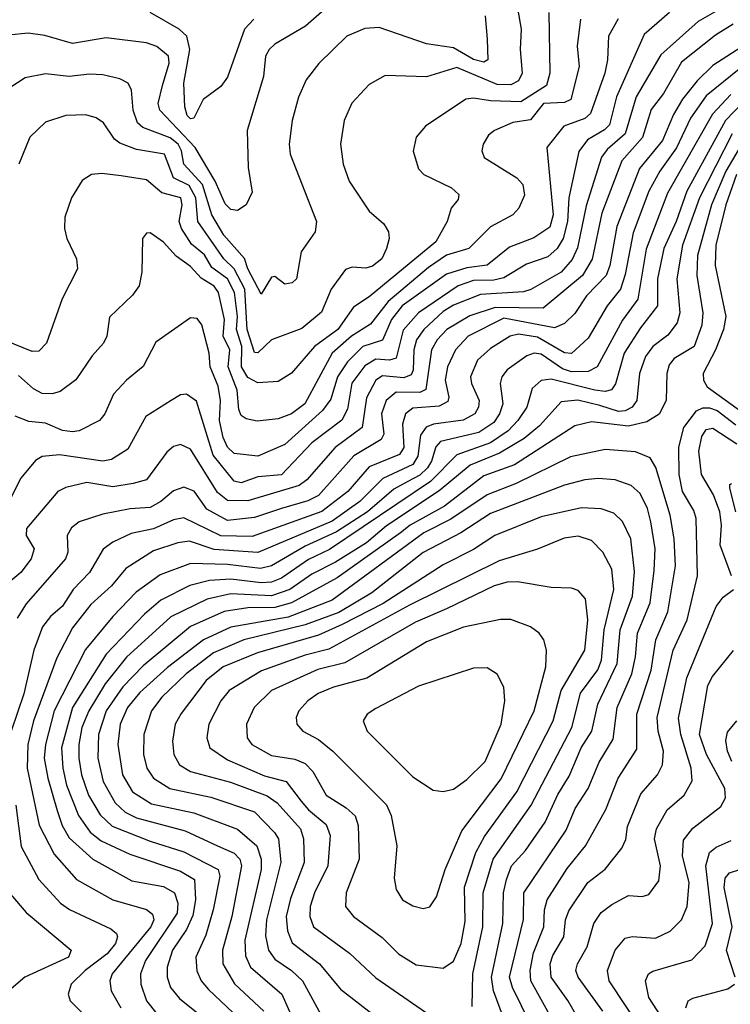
# Model space of a CAD drawing. Extents: x 1308313 to 1441400, y 959662 to 1036319.
# Tile 174 of 256: x 1332148 to 1334257, y 1006775 to 1009694. Entities that reach past the tile are written whole.
import ezdxf

# ---------------------------------------------------------------- set-up
doc = ezdxf.new("R2010")
doc.units = 0

msp = doc.modelspace()

# ---------------------------------------------------------------- linework, layer by layer
at = {"layer": '0CON10XD'}
for points in [[(1333606.6, 1009835), (1333636.5, 1009665), (1333633.4, 1009605), (1333638.9, 1009535), (1333627.9, 1009512.1), (1333605, 1009500.3), (1333565, 1009501), (1333445, 1009552.2), (1333355, 1009523.7), (1333232.3, 1009527.7), (1333185, 1009501.1), (1333133.5, 1009446.5), (1333111.2, 1009395), (1333100.4, 1009325), (1333108.5, 1009265), (1333125.5, 1009215), (1333185, 1009125.6), (1333228.5, 1009088.5), (1333242.2, 1009065), (1333244.5, 1009045), (1333236.7, 1009015), (1333222.4, 1008985), (1333195, 1008963), (1333175, 1008956.8), (1333135, 1008960.4), (1333115, 1008953.1), (1333072.4, 1008895), (1333043.9, 1008826.1), (1332985, 1008778.6), (1332895.6, 1008745), (1332855, 1008706), (1332845, 1008707.3), (1332822.9, 1008775), (1332816.1, 1008895), (1332785, 1008954.9), (1332754.1, 1008985), (1332677, 1009095), (1332671.4, 1009165), (1332651.6, 1009201.6), (1332604.8, 1009225), (1332577.6, 1009295), (1332495, 1009308.4), (1332445, 1009327.1), (1332429.8, 1009339.8), (1332397.4, 1009387.4), (1332375, 1009403.1), (1332345, 1009411.1), (1332285, 1009410), (1332225, 1009390), (1332178.5, 1009345), (1332145.5, 1009265)], [(1334244.2, 1009735.8), (1334161.5, 1009688.5), (1334050.5, 1009589.5), (1333977.6, 1009465), (1333944.4, 1009355.6), (1333891.3, 1009308.7), (1333874.4, 1009285.6), (1333828.6, 1009141.4), (1333802.9, 1009017.1), (1333787.7, 1008982.3), (1333754.5, 1008945.5), (1333665, 1008893.6), (1333643.2, 1008886.8), (1333515, 1008879.4), (1333435, 1008847.4), (1333405, 1008828.8), (1333347.7, 1008775), (1333325.1, 1008745), (1333317.3, 1008715), (1333316.1, 1008655), (1333309.6, 1008640.4), (1333287.9, 1008632.1), (1333225, 1008637.7), (1333205.2, 1008625), (1333177.3, 1008572.7), (1333164.4, 1008485), (1333084, 1008425), (1333000, 1008330), (1332977.2, 1008312.8), (1332825, 1008267), (1332765, 1008267.9), (1332735, 1008291.9), (1332655, 1008420.4), (1332625, 1008434.6), (1332605, 1008428.5), (1332585, 1008411.2), (1332525, 1008329.2), (1332485, 1008319.2), (1332425, 1008308.9), (1332347.9, 1008322.1), (1332285, 1008307.1), (1332261.8, 1008295), (1332168.2, 1008185), (1332167.2, 1008165), (1332191.2, 1008125), (1332182.3, 1008095), (1332151.6, 1008055), (1332078.7, 1007995)], [(1333075, 1009743.2), (1332995.8, 1009674.2), (1332905, 1009620.7), (1332888.2, 1009605), (1332877.1, 1009585), (1332872.1, 1009525), (1332823.4, 1009365), (1332826, 1009255), (1332837.6, 1009182.4), (1332820, 1009145), (1332795, 1009127.5), (1332775, 1009130.8), (1332757.5, 1009147.5), (1332728.3, 1009215), (1332669, 1009315), (1332564.3, 1009425), (1332559.3, 1009445), (1332571.8, 1009498.2), (1332592.1, 1009565), (1332589.8, 1009585), (1332555, 1009614.1), (1332524.8, 1009624.8), (1332405, 1009639.7), (1332305, 1009622.7), (1332223.3, 1009646.7), (1332173.1, 1009653.1), (1332115, 1009648)], [(1334076, 1009715), (1334000.6, 1009649.4), (1333919, 1009465), (1333897.8, 1009382.2), (1333883.4, 1009366.6), (1333832.9, 1009337.1), (1333807, 1009303), (1333777.3, 1009165), (1333774, 1009095), (1333760.9, 1009045), (1333743.1, 1009015), (1333715, 1008990.4), (1333651.5, 1008968.5), (1333585, 1008927.9), (1333555, 1008921.1), (1333495, 1008920), (1333449.5, 1008905), (1333331.5, 1008825), (1333286.4, 1008773.6), (1333265, 1008690.2), (1333245.9, 1008684.1), (1333205, 1008687.3), (1333172.4, 1008667.6), (1333133.6, 1008616.4), (1333121.1, 1008538.9), (1333103.8, 1008506.2), (1333015, 1008438.8), (1332925, 1008344.9), (1332855, 1008338.4), (1332805, 1008320.3), (1332785, 1008326), (1332722.7, 1008402.7), (1332672.7, 1008562.7), (1332643.6, 1008583.6), (1332625, 1008581.5), (1332598.1, 1008565), (1332522.2, 1008517.8), (1332469.3, 1008420.7), (1332420.6, 1008389.4), (1332395, 1008385.2), (1332266.1, 1008403.9), (1332215, 1008398.7), (1332195, 1008387.1), (1332152, 1008335), (1332088.7, 1008211.3)], [(1333718.4, 1009715), (1333721.2, 1009535), (1333711.4, 1009498.6), (1333635, 1009450.3), (1333545, 1009453.1), (1333495, 1009461.1), (1333472.2, 1009457.8), (1333352.4, 1009377.6), (1333324.3, 1009345), (1333315.8, 1009304.2), (1333331.7, 1009251.7), (1333347.5, 1009235), (1333429.4, 1009195), (1333451.4, 1009175), (1333449.3, 1009160.7), (1333428.9, 1009135), (1333416.1, 1009095), (1333382.5, 1009035), (1333185, 1008872), (1333138.5, 1008841.5), (1333092, 1008775), (1333022.8, 1008725), (1332955, 1008646.1), (1332915, 1008620.7), (1332855, 1008616.7), (1332825, 1008632.9), (1332806.7, 1008665), (1332807.6, 1008725), (1332791.4, 1008775), (1332794.2, 1008814.2), (1332786, 1008885), (1332765, 1008925.4), (1332718.8, 1008958.8), (1332696.7, 1008996.7), (1332657.8, 1009027.8), (1332628.6, 1009075), (1332621.6, 1009095), (1332630.4, 1009145), (1332626, 1009165), (1332570.4, 1009180.4), (1332525, 1009219.2), (1332449.8, 1009230.2), (1332392.1, 1009237.9), (1332361.2, 1009235), (1332333.3, 1009216.7), (1332301.8, 1009165), (1332281.9, 1009108.1), (1332280.9, 1009075), (1332288.2, 1009045), (1332316.5, 1008985), (1332319.5, 1008955), (1332274.2, 1008865.8), (1332227.9, 1008735), (1332205, 1008710.5), (1332185, 1008710.4), (1332105, 1008742.5)], [(1333528.9, 1009705), (1333535.3, 1009635.3), (1333537.6, 1009575), (1333525, 1009567.3), (1333495, 1009575.1), (1333435, 1009610.5), (1333355, 1009621.6), (1333215, 1009670), (1333172.6, 1009667.4), (1333118.9, 1009645), (1333036.1, 1009563.9), (1332998.2, 1009515), (1332975.9, 1009464.1), (1332956.7, 1009395), (1332947.8, 1009325), (1332950.7, 1009295), (1333028.5, 1009095), (1333025.4, 1009064.6), (1332983.6, 1009005), (1332969.2, 1008925), (1332956.3, 1008913.7), (1332935, 1008910), (1332905, 1008931.9), (1332895, 1008930), (1332865, 1008880), (1332825.2, 1008955), (1332815.6, 1008985.6), (1332754.4, 1009054.4), (1332718.6, 1009115), (1332690.2, 1009205), (1332635.1, 1009265), (1332628.5, 1009305), (1332618.4, 1009325), (1332595, 1009343.2), (1332514.1, 1009374.1), (1332497.6, 1009387.6), (1332485.2, 1009425), (1332480.3, 1009485), (1332470, 1009505), (1332445, 1009518.7), (1332395, 1009530), (1332355, 1009531.9), (1332295.2, 1009524.8), (1332225, 1009533.1), (1332165, 1009521.2), (1332118.9, 1009491.1)], [(1333923.8, 1009696.2), (1333894.8, 1009645), (1333892, 1009575), (1333884.1, 1009535), (1333841.9, 1009415), (1333825, 1009400.5), (1333762.3, 1009377.7), (1333712.4, 1009315), (1333730.6, 1009115), (1333721.5, 1009078.5), (1333673.2, 1009046.8), (1333601.1, 1009018.9), (1333535, 1008965.6), (1333475, 1008957.9), (1333415, 1008938.8), (1333283.2, 1008845), (1333251.6, 1008805), (1333225, 1008743.1), (1333166.2, 1008725), (1333120.4, 1008679.6), (1333091.2, 1008635), (1333071.4, 1008568.6), (1333046.6, 1008535), (1332935, 1008434.5), (1332855, 1008399.3), (1332785, 1008407.8), (1332765, 1008426.7), (1332751.7, 1008455), (1332741, 1008505), (1332743.8, 1008565), (1332737.3, 1008607.3), (1332713.3, 1008665), (1332710.8, 1008705), (1332688.9, 1008788.9), (1332675, 1008807.8), (1332655, 1008809.4), (1332552.6, 1008737.4), (1332514.3, 1008665.7), (1332464.8, 1008625.2), (1332426.4, 1008583.6), (1332400.9, 1008525), (1332385, 1008505.4), (1332325.2, 1008474.8), (1332305, 1008471.4), (1332275, 1008476), (1332225, 1008497.7), (1332175, 1008502.3), (1332135, 1008518.7)], [(1333812.6, 1009695), (1333802, 1009615), (1333807.8, 1009555), (1333783, 1009457), (1333765, 1009447.9), (1333701.9, 1009445), (1333663.4, 1009396.6), (1333611.7, 1009388.3), (1333557.1, 1009365), (1333539.1, 1009350.9), (1333523.6, 1009325), (1333519.6, 1009305), (1333526.7, 1009285), (1333623.6, 1009225), (1333640.6, 1009205), (1333646.4, 1009173.6), (1333629.6, 1009135), (1333611.5, 1009115), (1333545, 1009079.7), (1333480.4, 1009015), (1333415, 1008995.7), (1333361.4, 1008958.6), (1333241.4, 1008858.6), (1333188.8, 1008791.2), (1333132.3, 1008755), (1333075.8, 1008705), (1332993.8, 1008555), (1332955, 1008524.8), (1332915, 1008510), (1332853.3, 1008503.3), (1332820.6, 1008510.6), (1332805, 1008520.5), (1332798, 1008538), (1332793.3, 1008595), (1332767.3, 1008665), (1332772.1, 1008715), (1332751.7, 1008755), (1332756.2, 1008805), (1332738.5, 1008885), (1332725, 1008903.5), (1332687.1, 1008927.1), (1332655, 1008962.3), (1332612.2, 1008992.2), (1332575, 1009034.5), (1332535, 1009062), (1332525, 1009061.2), (1332512.5, 1009045), (1332510.9, 1008945), (1332502.5, 1008905), (1332483, 1008877), (1332415, 1008812), (1332406.9, 1008755), (1332397.3, 1008735), (1332363, 1008697), (1332315, 1008626.5), (1332268.3, 1008591.7), (1332245, 1008584.8), (1332215, 1008585.7), (1332189.6, 1008599.6), (1332145, 1008639.3)], [(1332842.9, 1009695), (1332815.7, 1009665), (1332765, 1009522.9), (1332745, 1009495.6), (1332692.9, 1009457.1), (1332665, 1009401.2), (1332655, 1009400), (1332645, 1009409.2), (1332637.9, 1009435), (1332635.5, 1009505), (1332653.5, 1009605), (1332644.1, 1009645), (1332621.1, 1009665), (1332535, 1009715.2)], [(1334265, 1009679.8), (1334212.6, 1009647.4), (1334112.2, 1009567.8), (1334058.7, 1009475), (1334022.2, 1009427.8), (1333996.1, 1009343.9), (1333935.2, 1009275), (1333875, 1009120), (1333846.8, 1008983.2), (1333817.7, 1008935), (1333701.8, 1008838.2), (1333559.3, 1008840.7), (1333484.2, 1008815.8), (1333415.1, 1008774.9), (1333386.7, 1008745), (1333369.7, 1008715), (1333353.1, 1008596.9), (1333335, 1008588.7), (1333265, 1008589.6), (1333235.3, 1008564.7), (1333221.4, 1008525), (1333228.9, 1008465), (1333221.1, 1008448.9), (1333139.7, 1008400.3), (1333035, 1008283), (1333003, 1008267), (1332925, 1008244.3), (1332845, 1008217.6), (1332765, 1008209.1), (1332703.1, 1008243.1), (1332665.8, 1008295.8), (1332635, 1008308.2), (1332605, 1008297.3), (1332567.1, 1008265), (1332535, 1008247.7), (1332476.4, 1008243.6), (1332395, 1008227.5), (1332325, 1008205.3), (1332302.5, 1008187.5), (1332289.1, 1008165), (1332290.7, 1008115), (1332284.7, 1008095), (1332167.8, 1007962.2), (1332140.7, 1007919.3)], [(1334315, 1009628.8), (1334205, 1009557.8), (1334157.9, 1009512.1), (1334115, 1009458.4), (1334088, 1009412), (1334055.4, 1009335), (1333987.6, 1009252.4), (1333920.1, 1009080.1), (1333899.6, 1008965), (1333888.1, 1008935), (1333830.4, 1008875), (1333795, 1008822.9), (1333765, 1008793.2), (1333735, 1008780), (1333585, 1008808.5), (1333478.9, 1008755), (1333441, 1008715), (1333417.4, 1008665), (1333410.4, 1008625), (1333421.5, 1008575), (1333418.1, 1008561.9), (1333392.5, 1008547.5), (1333315, 1008541.7), (1333293, 1008525), (1333283.6, 1008495), (1333287.8, 1008425), (1333275.2, 1008405), (1333185, 1008367.7), (1333122.3, 1008295), (1333045, 1008235.8), (1332838.2, 1008161.8), (1332745, 1008163.3), (1332635, 1008216.5), (1332605, 1008210.7), (1332545, 1008184.8), (1332479, 1008171), (1332424.5, 1008145), (1332396.2, 1008123.8), (1332355.3, 1008055), (1332306.7, 1008005), (1332275.2, 1007955), (1332239.3, 1007925), (1332216.3, 1007893.7), (1332190.4, 1007825), (1332160.3, 1007695), (1332123.4, 1007585)], [(1334282.7, 1009547.3), (1334185, 1009467.4), (1334138.2, 1009401.8), (1334096.8, 1009313.2), (1334047, 1009245), (1334015.1, 1009185), (1333968.3, 1009061.7), (1333945, 1008937.8), (1333930.5, 1008895), (1333891, 1008845), (1333835, 1008750), (1333785.7, 1008704.3), (1333765, 1008705.7), (1333685, 1008752.9), (1333628.2, 1008761.8), (1333603.9, 1008755), (1333545, 1008719.3), (1333506.1, 1008683.9), (1333486, 1008635), (1333488.5, 1008615), (1333511, 1008565), (1333509.8, 1008545), (1333498.4, 1008525), (1333463.8, 1008506.2), (1333375.8, 1008494.2), (1333354.2, 1008485.8), (1333337.7, 1008462.3), (1333329.9, 1008400.1), (1333315.1, 1008375), (1333226, 1008334), (1333157.1, 1008265), (1333075, 1008207.4), (1332855, 1008114.6), (1332725, 1008122.7), (1332652.6, 1008147.4), (1332617.5, 1008142.5), (1332545, 1008119.2), (1332462.9, 1008067.1), (1332420.5, 1008015), (1332359.8, 1007960.2), (1332305, 1007890.6), (1332258.3, 1007801.7), (1332189.6, 1007615), (1332172.6, 1007545), (1332171, 1007475), (1332205.7, 1007305.7), (1332250.2, 1007220.2), (1332317.3, 1007145), (1332425, 1007084.4), (1332525, 1007055.7), (1332542.3, 1007042.3), (1332546.4, 1007025), (1332537.7, 1007005), (1332422.5, 1006865), (1332416.2, 1006845), (1332420, 1006815), (1332448.8, 1006765)], [(1334258.1, 1009471.9), (1334203.4, 1009413.4), (1334070.7, 1009179.3), (1334006.8, 1009013.2), (1333982.5, 1008865), (1333936.9, 1008803.1), (1333861.1, 1008665), (1333835, 1008650.3), (1333785, 1008649.3), (1333758.3, 1008658.3), (1333695, 1008702.4), (1333675, 1008704.8), (1333652.5, 1008697.5), (1333595, 1008655.3), (1333578.4, 1008635), (1333573.5, 1008615), (1333582, 1008555), (1333572, 1008525), (1333555, 1008500), (1333510.3, 1008469.7), (1333396.6, 1008443.4), (1333382.6, 1008427.4), (1333370.2, 1008385), (1333357.8, 1008365), (1333335, 1008343.6), (1333300, 1008325), (1333258.3, 1008301.7), (1333180.1, 1008235), (1333088.4, 1008175), (1332995, 1008133.4), (1332895, 1008074.3), (1332863, 1008067), (1332765, 1008079.1), (1332655, 1008082), (1332565, 1008047.9), (1332493.5, 1007996.5), (1332424.8, 1007925), (1332343.8, 1007826.2), (1332251, 1007645), (1332224.6, 1007545), (1332221.4, 1007505), (1332231.4, 1007445), (1332259.2, 1007349.2), (1332274.2, 1007305), (1332295, 1007268.2), (1332365, 1007205.6), (1332481, 1007141), (1332575, 1007124.4), (1332608.1, 1007105), (1332617.9, 1007075), (1332615.6, 1007045), (1332521.6, 1006905), (1332507.1, 1006865), (1332507.3, 1006835), (1332524.3, 1006785), (1332555, 1006746.3)], [(1334292.9, 1009447.1), (1334242.4, 1009395), (1334127.2, 1009185), (1334096.1, 1009095), (1334059.5, 1009015), (1334040.1, 1008925), (1334041, 1008845), (1333990.2, 1008779.8), (1333941.8, 1008705), (1333915.7, 1008614.3), (1333903.8, 1008596.2), (1333885, 1008591.5), (1333855, 1008595.4), (1333725, 1008628.1), (1333695.9, 1008624.1), (1333669.2, 1008600.8), (1333652.5, 1008545), (1333626.2, 1008505), (1333597.2, 1008475), (1333545, 1008439.3), (1333445, 1008403.5), (1333367.1, 1008325), (1333067.1, 1008122.9), (1333005, 1008093.5), (1332925, 1008037.7), (1332895, 1008026), (1332865, 1008023.9), (1332774.7, 1008035.3), (1332711.3, 1008031.3), (1332653.3, 1008016.7), (1332566.6, 1007973.4), (1332518.5, 1007931.5), (1332405, 1007813.3), (1332304.6, 1007655), (1332272.4, 1007535), (1332275.9, 1007475), (1332287, 1007425), (1332322.4, 1007335), (1332357.1, 1007285), (1332389.8, 1007259.8), (1332475, 1007220.2), (1332625, 1007169.8), (1332666.9, 1007145), (1332670, 1007085), (1332661.6, 1007038.4), (1332643.3, 1006996.7), (1332602, 1006935), (1332585.6, 1006885), (1332586, 1006855), (1332596.2, 1006825), (1332622, 1006792), (1332768.5, 1006675)], [(1334262.5, 1009355), (1334165.6, 1009165), (1334114.6, 1009025), (1334097.6, 1008925), (1334107.2, 1008825), (1334099.2, 1008795), (1334071.6, 1008758.4), (1334026.6, 1008725), (1334004.8, 1008695), (1333986.7, 1008645), (1333979.1, 1008565), (1333965.2, 1008545), (1333945, 1008534.1), (1333925, 1008531.8), (1333869.7, 1008549.7), (1333804.1, 1008565.9), (1333755, 1008561.2), (1333690.8, 1008489.2), (1333645, 1008452.4), (1333571.5, 1008408.5), (1333485, 1008373), (1333393.2, 1008296.8), (1333236.9, 1008193.1), (1333176.9, 1008143.1), (1333085, 1008085.1), (1333015, 1008050.4), (1332949.8, 1008005), (1332895, 1007986.2), (1332775, 1007991.6), (1332704.3, 1007975.7), (1332596.4, 1007923.6), (1332465, 1007803.5), (1332401.5, 1007725), (1332353, 1007645), (1332332.6, 1007595), (1332323.6, 1007545), (1332324.1, 1007505), (1332332, 1007455), (1332352.4, 1007395), (1332386.8, 1007336.8), (1332423.1, 1007303.1), (1332535, 1007258.6), (1332635, 1007227.4), (1332737, 1007175), (1332742.5, 1007155), (1332722.3, 1007055), (1332700.2, 1006979.8), (1332670.7, 1006915), (1332673.8, 1006873.8), (1332686.8, 1006845), (1332708.7, 1006818.7), (1332818.7, 1006715)], [(1334299.8, 1009340.2), (1334243, 1009245), (1334200.3, 1009145), (1334159.1, 1008995), (1334157.7, 1008935), (1334175.2, 1008825), (1334171.7, 1008788.3), (1334149.8, 1008725), (1334090.3, 1008689.7), (1334075, 1008670.5), (1334068, 1008645), (1334065.9, 1008565), (1334046, 1008524), (1334008.8, 1008501.2), (1333955, 1008488.8), (1333845, 1008501.1), (1333795, 1008489.2), (1333616, 1008374), (1333525, 1008341), (1333408.5, 1008251.5), (1333307.2, 1008195), (1333277.7, 1008172.3), (1333090.4, 1008039.6), (1332955, 1007964.7), (1332905, 1007951.3), (1332825, 1007950.2), (1332755, 1007939.2), (1332654.9, 1007895.1), (1332515, 1007778), (1332454.2, 1007715.8), (1332404.9, 1007645), (1332381.9, 1007575), (1332380.6, 1007505), (1332396.1, 1007435), (1332431.9, 1007371.9), (1332461.2, 1007345), (1332495, 1007327.9), (1332639.3, 1007289.3), (1332735.1, 1007245.1), (1332785, 1007223.1), (1332801.1, 1007205), (1332806.8, 1007185), (1332777.3, 1007035), (1332750, 1006935), (1332751.3, 1006895), (1332785.8, 1006835.8), (1332872.7, 1006755)], [(1334274.7, 1009235), (1334243.7, 1009145), (1334213.8, 1009025), (1334211.6, 1008965), (1334243.7, 1008813.7), (1334236.2, 1008775), (1334212.8, 1008715), (1334176.4, 1008645), (1334177.5, 1008625), (1334187.8, 1008605), (1334295, 1008528.5)], [(1333819.4, 1006709.4), (1333775, 1006785.9), (1333725.2, 1006855), (1333721.9, 1006895), (1333729.9, 1006920.1), (1333762.6, 1006975), (1333767.9, 1007025), (1333777.7, 1007052.3), (1333834.3, 1007135.7), (1333885, 1007176), (1333935, 1007237.5), (1333946.7, 1007263.3), (1333951.7, 1007301.7), (1333991.5, 1007398.5), (1334040.3, 1007455), (1334055.7, 1007485), (1334058.4, 1007525), (1334042.7, 1007585), (1334040, 1007625), (1334086.9, 1007825), (1334128.8, 1007915), (1334158.8, 1008045), (1334155.7, 1008215), (1334148.6, 1008238.6), (1334115, 1008294.6), (1334104.5, 1008345), (1334103.8, 1008426.2), (1334119.1, 1008485), (1334155.8, 1008534.2), (1334175, 1008543), (1334195, 1008543.1), (1334217.4, 1008535), (1334272.5, 1008492.5)], [(1334260.3, 1008045), (1334226.4, 1008136.4), (1334230.8, 1008195), (1334225.1, 1008235), (1334206.3, 1008285), (1334170.9, 1008345), (1334163.4, 1008415), (1334171.7, 1008458.3), (1334185, 1008479), (1334205, 1008482.4), (1334276.2, 1008436.2)], [(1333731.1, 1006725), (1333665.2, 1006845), (1333663.2, 1006875), (1333672.9, 1006927.1), (1333703.2, 1007005), (1333704.9, 1007055.1), (1333712.8, 1007085), (1333772.4, 1007177.6), (1333827.3, 1007245), (1333887.7, 1007352.3), (1333924.3, 1007445.7), (1333979, 1007531), (1333979.7, 1007635), (1334021.4, 1007765), (1334035.2, 1007855), (1334071.6, 1007938.4), (1334093.9, 1008075), (1334090, 1008155), (1334078.1, 1008225), (1334035.8, 1008365.8), (1334018.9, 1008395), (1333975, 1008412.4), (1333885, 1008420), (1333782.5, 1008397.5), (1333621, 1008319), (1333535, 1008285.4), (1333427.3, 1008212.7), (1333347.7, 1008172.3), (1333075, 1007973.3), (1332945, 1007922.5), (1332775, 1007892.5), (1332693.2, 1007855), (1332586.9, 1007773.1), (1332505, 1007699.7), (1332468.1, 1007655), (1332446.2, 1007605), (1332439.5, 1007545), (1332453.8, 1007455), (1332483, 1007405), (1332539, 1007369), (1332665, 1007342.3), (1332794.4, 1007294.4), (1332851.9, 1007245), (1332865.1, 1007205), (1332864.3, 1007175), (1332816.5, 1006965), (1332818.5, 1006918.5), (1332832.6, 1006885), (1332926.1, 1006805), (1332974.9, 1006694.9)], [(1333663.7, 1006716.3), (1333609.9, 1006825), (1333601.1, 1006855), (1333643.2, 1007026.8), (1333643.6, 1007105), (1333769.2, 1007290.8), (1333796, 1007355), (1333835, 1007414.6), (1333867.6, 1007492.4), (1333908.9, 1007561.1), (1333921, 1007655), (1333964.3, 1007755), (1333975.4, 1007805), (1333981.1, 1007875), (1334019.1, 1007965), (1334030.6, 1008060.6), (1334033.3, 1008125), (1334021.1, 1008205), (1334011, 1008245), (1333989, 1008289), (1333962.6, 1008312.6), (1333915, 1008329.8), (1333865, 1008334), (1333825, 1008329.6), (1333765, 1008313.3), (1333545, 1008230.3), (1333457.3, 1008172.7), (1333345, 1008113.9), (1333193.5, 1007995), (1333095, 1007936), (1332995, 1007900), (1332813.8, 1007855), (1332722.9, 1007817.1), (1332642.6, 1007755), (1332570.2, 1007685), (1332539, 1007645), (1332516.8, 1007575), (1332516.1, 1007515), (1332525.7, 1007475), (1332545.3, 1007445), (1332593.6, 1007415), (1332715, 1007388.6), (1332845, 1007345.2), (1332904.6, 1007284.6), (1332915.9, 1007265), (1332923.3, 1007195), (1332880.5, 1007025), (1332878, 1006978), (1332886.3, 1006935), (1332905, 1006908.4), (1332955.1, 1006875.1), (1332987, 1006845), (1333042, 1006745)], [(1334272.9, 1008235), (1334254.7, 1008305.3), (1334255, 1008316.2), (1334260.9, 1008319.1)], [(1333583.6, 1006735), (1333554.3, 1006815), (1333547.6, 1006855), (1333581.8, 1007015), (1333583.6, 1007105), (1333592.5, 1007145), (1333607.9, 1007185), (1333648.8, 1007231.2), (1333707.4, 1007315), (1333745, 1007397.3), (1333778.5, 1007451.5), (1333814.5, 1007535), (1333845.9, 1007585), (1333863.8, 1007665), (1333921.3, 1007785), (1333930.1, 1007885), (1333966.2, 1007985), (1333972.3, 1008057.7), (1333961.6, 1008155), (1333936.3, 1008206.3), (1333910.8, 1008230.8), (1333873.4, 1008243.4), (1333815, 1008246.5), (1333695, 1008220), (1333558.2, 1008165), (1333495, 1008122.8), (1333405, 1008077.6), (1333226.8, 1007963.2), (1333105, 1007900.4), (1333035, 1007869.3), (1332853.6, 1007816.4), (1332752.2, 1007775), (1332701.2, 1007735), (1332627, 1007637), (1332609.3, 1007605), (1332601.9, 1007555), (1332605.3, 1007515), (1332622.2, 1007485), (1332654.9, 1007464.9), (1332773.4, 1007433.4), (1332883, 1007393), (1332911.8, 1007371.8), (1332981.2, 1007295), (1332990, 1007265), (1332992.6, 1007195), (1332951.7, 1007088.3), (1332939.1, 1007035), (1332942.6, 1006992.6), (1332956.9, 1006956.9), (1333038.1, 1006895), (1333100.1, 1006820.1), (1333223.9, 1006723.9)], [(1333491.2, 1006768.8), (1333492.9, 1006865), (1333522.7, 1007005), (1333523.4, 1007105), (1333553.3, 1007205), (1333665.5, 1007365), (1333786.3, 1007595), (1333812.3, 1007697.7), (1333863.2, 1007766.8), (1333874.4, 1007795), (1333882.3, 1007885), (1333910.7, 1008005), (1333905.2, 1008065), (1333878, 1008115), (1333845, 1008149.6), (1333805, 1008162.7), (1333763.3, 1008156.7), (1333685, 1008124.1), (1333570.4, 1008089.6), (1333305, 1007958.1), (1333065, 1007828), (1332995, 1007810.3), (1332866.2, 1007763.8), (1332769.7, 1007705), (1332745.2, 1007675), (1332709.7, 1007605), (1332703.1, 1007565), (1332712, 1007535), (1332765, 1007499.8), (1332875, 1007451.9), (1332938.9, 1007435), (1332983.1, 1007376.9), (1333005, 1007351), (1333057.7, 1007307.7), (1333069.8, 1007275), (1333062.9, 1007185), (1333022.5, 1007105), (1333010.6, 1007065), (1333009.2, 1007035), (1333020, 1007005), (1333126.8, 1006926.8), (1333205, 1006853.6), (1333355, 1006750)], [(1333405, 1006882), (1333435, 1006902.9), (1333458.2, 1006955), (1333469.5, 1007020.5), (1333467.7, 1007122.3), (1333501.2, 1007225), (1333527.3, 1007272.7), (1333623.3, 1007405), (1333731, 1007615), (1333754.9, 1007705.1), (1333825, 1007824.4), (1333833.4, 1007915), (1333826.6, 1007976.6), (1333805, 1008001.8), (1333785, 1008008.8), (1333725, 1008010.9), (1333625, 1008027.4), (1333595, 1008026.4), (1333555.6, 1008015), (1333415, 1007947.7), (1333322.5, 1007907.5), (1333112.5, 1007787.5), (1333033, 1007767), (1332895, 1007705.6), (1332844.1, 1007655), (1332821.2, 1007605), (1332822.9, 1007565), (1332837.5, 1007545), (1332895, 1007512.9), (1332965, 1007501.9), (1332995, 1007489), (1333018.4, 1007465), (1333057.1, 1007395), (1333117.4, 1007357.4), (1333143.4, 1007333.4), (1333153, 1007305), (1333155.2, 1007205), (1333117.3, 1007105), (1333115.4, 1007065), (1333138.2, 1007035), (1333223.4, 1006973.4), (1333272.5, 1006925), (1333325, 1006891.8), (1333405, 1006882)], [(1333878.7, 1006755), (1333805.2, 1006855), (1333798.6, 1006875), (1333803.1, 1006895), (1333831.5, 1006945), (1333851.2, 1007015), (1333873.2, 1007046.8), (1333905, 1007071.2), (1333955, 1007097.5), (1333995, 1007094.6), (1334015, 1007100.9), (1334045, 1007140.8), (1334049.3, 1007185), (1334031.9, 1007265), (1334037.5, 1007295), (1334068.8, 1007351.2), (1334119.3, 1007395), (1334143, 1007437), (1334140.2, 1007475), (1334109.7, 1007575), (1334103.3, 1007623.3), (1334127.3, 1007742.7), (1334215, 1007954.4), (1334235, 1007982.2), (1334265.6, 1008005)], [(1333345, 1007058.6), (1333365, 1007064), (1333385, 1007093.8), (1333411.1, 1007175), (1333460.5, 1007289.5), (1333576.4, 1007443.6), (1333674.4, 1007645), (1333709.5, 1007775), (1333711.1, 1007825), (1333703.3, 1007855), (1333689.4, 1007875), (1333664.2, 1007894.2), (1333605, 1007916.1), (1333575, 1007916), (1333465, 1007893.3), (1333355, 1007849.1), (1333178.5, 1007741.5), (1333079.4, 1007715), (1333034.2, 1007695.8), (1333002.9, 1007675), (1332976.2, 1007645), (1332968.2, 1007625), (1332970.9, 1007605), (1332988.1, 1007585), (1333035, 1007559.5), (1333077.8, 1007525), (1333236.6, 1007366.6), (1333250.6, 1007335), (1333266.8, 1007245), (1333259.1, 1007149.1), (1333265.6, 1007115), (1333284.3, 1007085), (1333315, 1007066.9), (1333345, 1007058.6)], [(1333996.5, 1006695), (1333896.7, 1006845), (1333892.7, 1006875), (1333914.8, 1006935.2), (1333945, 1006970.8), (1333965, 1006976.4), (1334035, 1006971.2), (1334078, 1006992), (1334111.3, 1007025), (1334128.4, 1007065), (1334134.8, 1007135), (1334114.8, 1007215), (1334118, 1007262), (1334145, 1007297.3), (1334228.3, 1007361.7), (1334242.7, 1007387.3), (1334240.5, 1007415), (1334185.7, 1007515), (1334165.2, 1007575), (1334190.1, 1007719.9), (1334203.5, 1007746.5), (1334266.5, 1007823.5)], [(1333405, 1007406.2), (1333435, 1007413.1), (1333475, 1007441.8), (1333528.9, 1007495), (1333576.4, 1007605), (1333587.7, 1007675), (1333584.6, 1007714.6), (1333565, 1007754), (1333535, 1007771.9), (1333495, 1007770.9), (1333331.7, 1007718.3), (1333205, 1007651.8), (1333179.2, 1007635), (1333166.9, 1007615), (1333179.4, 1007585), (1333315, 1007449.6), (1333375, 1007410), (1333405, 1007406.2)], [(1334260.7, 1007495), (1334248.1, 1007525), (1334243.5, 1007556.5), (1334248.7, 1007581.3), (1334276, 1007615)], [(1332136.4, 1007365), (1332152.6, 1007242.6), (1332205, 1007145.4), (1332269.3, 1007075), (1332295.8, 1007055.8), (1332419, 1006999), (1332435.2, 1006985.2), (1332438.1, 1006975), (1332432.3, 1006955), (1332408.1, 1006925), (1332342.5, 1006875), (1332301.2, 1006835), (1332292.3, 1006805), (1332297.9, 1006785), (1332336.3, 1006746.3)], [(1334072.8, 1006705), (1334015.2, 1006795), (1334005.3, 1006845), (1334013.8, 1006865), (1334026.3, 1006873.7), (1334142.8, 1006907.2), (1334182, 1006948), (1334203.7, 1007015), (1334184, 1007185), (1334194.7, 1007225), (1334215, 1007240.9), (1334259.2, 1007260.8)], [(1334271.2, 1006855), (1334245.7, 1006934.3), (1334262.3, 1007005), (1334238.8, 1007121.2), (1334241.2, 1007148.8), (1334253.8, 1007165), (1334284.7, 1007174.7)], [(1332121.3, 1007101.3), (1332167.5, 1007047.5), (1332300.9, 1006935), (1332293.1, 1006915), (1332163.6, 1006855), (1332075, 1006780)], [(1334124.7, 1006765), (1334131.9, 1006785), (1334145, 1006793.6), (1334249.1, 1006820.9), (1334269.5, 1006835)]]:
    msp.add_lwpolyline(points, dxfattribs=at)

doc.saveas('drawing.dxf')
